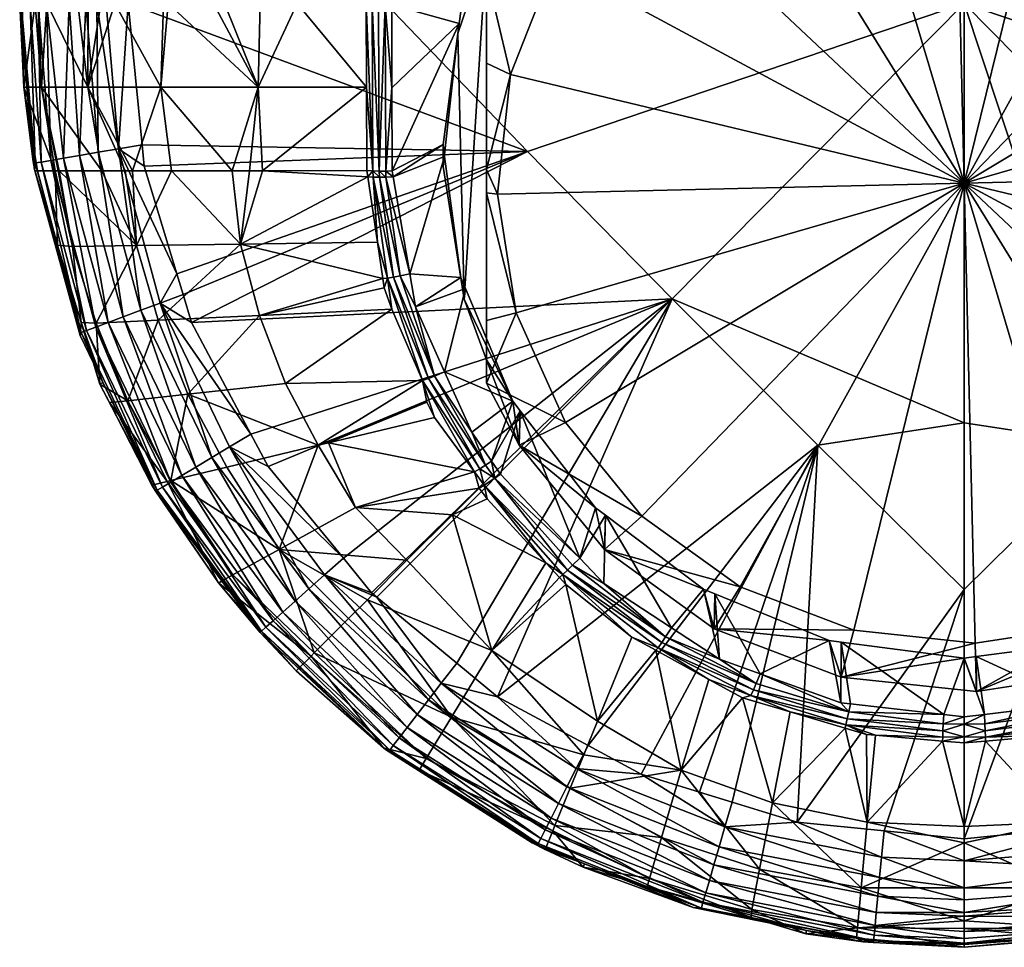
# Model space of a CAD drawing. Extents: x -0.141 to 0.141, y -0.203 to 0.024.
# Tile 241 of 256: x -0.022 to 0.001, y -0.203 to -0.181. Entities that reach past the tile are written whole.
import ezdxf

# ---------------------------------------------------------------- set-up
doc = ezdxf.new("R2010")
doc.units = 0
doc.layers.add('mesh', color=7, linetype='CONTINUOUS')

msp = doc.modelspace()

# ---------------------------------------------------------------- meshes
at = {"layer": 'mesh'}
mesh = msp.add_polyface(dxfattribs=at)
corners = [(-0.021654, -0.182882, 0.010336), (-0.02175, -0.18095, 0.010894), (-0.021588, -0.182875, 0.010894), (-0.021696, -0.18095, 0.010331), (-0.021391, -0.18095, 0.007158), (-0.021244, -0.182882, 0.006959), (-0.021306, -0.18095, 0.006897), (-0.021126, -0.18095, 0.006347), (-0.020178, -0.182882, 0.003544), (-0.020409, -0.18095, 0.004154), (-0.020174, -0.18095, 0.003434), (-0.019881, -0.18095, 0.002539), (-0.019561, -0.18095, 0.002032), (-0.018498, -0.182882, 0.000386), (-0.018439, -0.18095, 0.000259), (-0.018328, -0.18095, 0.000084), (-0.016257, -0.182882, -0.00241), (-0.017283, -0.18095, -0.001567), (-0.017032, -0.18095, -0.001805), (-0.02175, -0.18095, 0.015419), (-0.021036, -0.184565, 0.016926), (-0.021325, -0.18095, 0.016914), (-0.02113, -0.18095, 0.017246), (-0.021256, -0.184603, 0.01645), (-0.021506, -0.18095, 0.016605), (-0.019475, -0.184297, 0.018244), (-0.019755, -0.18095, 0.018225), (-0.019252, -0.18095, 0.018377), (-0.019641, -0.169322, 0.001133), (-0.020567, -0.157694, 0.002824), (-0.021223, -0.157694, 0.005472), (-0.01709, -0.169322, -0.003193), (-0.016208, -0.18095, -0.002586), (-0.018481, -0.169322, -0.001098), (-0.02175, -0.157694, 0.010894), (-0.019252, -0.134717, 0.018377), (-0.019973, -0.18095, 0.018159), (-0.019768, -0.134717, 0.018221), (-0.020226, -0.18095, 0.018006), (-0.019973, -0.134717, 0.018159), (-0.02132, -0.134717, 0.016922), (-0.021713, -0.18095, 0.01589), (-0.021426, -0.184633, 0.015419), (-0.021704, -0.134717, 0.015943), (-0.02175, -0.134717, 0.015419)]
mesh.append_faces([[corners[k] for k in face] for face in [(0, 1, 2, 2), (3, 1, 0, 0), (0, 4, 3, 3), (0, 5, 4, 4), (5, 6, 4, 4), (5, 7, 6, 6), (8, 7, 5, 5), (8, 9, 7, 7), (8, 10, 9, 9), (11, 10, 8, 8), (8, 12, 11, 11), (8, 13, 12, 12), (13, 14, 12, 12), (13, 15, 14, 14), (16, 15, 13, 13), (16, 17, 15, 15), (18, 17, 16, 16), (1, 19, 2, 2), (20, 21, 22, 22), (23, 24, 21, 21), (25, 26, 27, 27), (28, 11, 12, 12), (28, 29, 11, 11), (9, 30, 7, 7), (10, 29, 9, 9), (31, 18, 32, 32), (33, 18, 31, 31), (33, 17, 18, 18), (33, 15, 17, 17), (14, 15, 33, 33), (30, 6, 7, 7), (30, 4, 6, 6), (28, 14, 33, 33), (12, 14, 28, 28), (34, 19, 1, 1), (26, 35, 27, 27), (36, 37, 26, 26), (38, 39, 36, 36), (24, 40, 21, 21), (41, 42, 19, 19), (41, 43, 24, 24), (19, 44, 41, 41)]])
mesh = msp.add_polyface(dxfattribs=at)
corners = [(-0.011515, -0.187763, -0.005371), (-0.011661, -0.181638, -0.006396), (-0.011997, -0.18471, -0.005882), (-0.012, -0.1842, -0.004548), (-0.011963, -0.184475, -0.004502), (-0.011628, -0.181412, -0.005014), (-0.011591, -0.181137, -0.005061), (-0.01318, -0.180984, -0.005086), (-0.013145, -0.184942, -0.004424), (-0.013168, -0.18481, -0.004446), (-0.013182, -0.182897, -0.004766), (-0.0105, -0.178538, -0.005495), (-0.013087, -0.15785, -0.008957), (-0.016457, -0.184805, -0.001836), (-0.016257, -0.182882, -0.00241), (-0.016858, -0.184805, -0.001274), (-0.016155, -0.184805, -0.002105), (-0.01376, -0.182881, -0.004576), (-0.013753, -0.184802, -0.004255), (-0.015359, -0.18095, -0.00339), (-0.013768, -0.18095, -0.004898), (-0.016208, -0.18095, -0.002586), (-0.017032, -0.18095, -0.001805), (-0.010052, -0.184362, 0.019509), (-0.019252, -0.18095, 0.018377), (-0.013324, -0.18095, 0.018877), (-0.018932, -0.184206, 0.018377), (-0.015484, -0.169322, -0.005128), (-0.013629, -0.180963, -0.004972), (-0.013617, -0.18481, -0.004333), (-0.013472, -0.184813, -0.004392), (-0.013319, -0.184813, -0.004425), (-0.013333, -0.180982, -0.005074), (-0.013486, -0.180974, -0.005034), (-0.013314, -0.184951, -0.00441), (-0.013467, -0.184953, -0.004373), (-0.013732, -0.184942, -0.004232), (-0.013777, -0.169322, -0.006794), (-0.013641, -0.169323, -0.006895), (-0.013479, -0.169336, -0.006971)]
mesh.append_faces([[corners[k] for k in face] for face in [(0, 1, 2, 2), (2, 3, 4, 4), (1, 3, 2, 2), (5, 3, 1, 1), (5, 6, 7, 7), (3, 8, 4, 4), (3, 9, 8, 8), (5, 9, 3, 3), (5, 10, 9, 9), (7, 10, 5, 5), (11, 7, 6, 6), (11, 12, 7, 7), (13, 14, 15, 15), (16, 14, 13, 13), (16, 17, 14, 14), (18, 17, 16, 16), (19, 17, 20, 20), (19, 14, 17, 17), (21, 14, 19, 19), (21, 22, 14, 14), (23, 24, 25, 25), (26, 24, 23, 23), (27, 19, 20, 20), (27, 21, 19, 19), (28, 29, 30, 30), (31, 9, 10, 10), (20, 29, 28, 28), (17, 29, 20, 20), (18, 29, 17, 17), (32, 10, 7, 7), (32, 31, 10, 10), (32, 30, 31, 31), (33, 30, 32, 32), (28, 30, 33, 33), (34, 31, 30, 30), (35, 30, 29, 29), (36, 29, 18, 18), (37, 20, 28, 28), (38, 37, 28, 28), (33, 38, 28, 28), (33, 32, 39, 39)]])
mesh = msp.add_polyface(dxfattribs=at)
corners = [(-0.011515, -0.187763, -0.005371), (-0.011, -0.179701, -0.00672), (-0.011661, -0.181638, -0.006396), (-0.011, -0.182327, -0.009873), (-0.011, -0.180242, -0.009954), (-0.011, -0.184775, -0.009778), (-0.011, -0.185316, -0.009624), (-0.011, -0.189161, -0.005137), (0, -0.185091, -0.009874), (-0.003027, -0.174918, -0.011576), (-0.005593, -0.176037, -0.011389), (-0.000254, -0.174492, -0.011648), (0, -0.174489, -0.011648), (-0.009434, -0.180008, -0.010724), (-0.010446, -0.18259, -0.010292), (-0.007779, -0.177773, -0.011098), (-0.010747, -0.185341, -0.009832), (-0.003378, -0.173615, -0.011063), (-0.000283, -0.17314, -0.011142), (-0.006244, -0.174865, -0.010853), (-0.008683, -0.176803, -0.010529), (-0.010531, -0.179298, -0.010112), (-0.011591, -0.181137, -0.005061), (-0.0105, -0.178538, -0.005495), (-0.011628, -0.181412, -0.005014), (-0.006, -0.17395, -0.006263), (-0.003366, -0.172874, -0.006443), (-0.006223, -0.174119, -0.006235), (-0.008485, -0.175831, -0.005948), (-0.008656, -0.176051, -0.005912), (-0.010392, -0.178282, -0.005538), (-0.013087, -0.15785, -0.008957), (-0.010052, -0.184362, 0.019509), (-0.013324, -0.18095, 0.018877), (0, -0.18095, 0.02)]
mesh.append_faces([[corners[k] for k in face] for face in [(0, 1, 2, 2), (3, 4, 1, 1), (1, 5, 3, 3), (1, 6, 5, 5), (7, 6, 1, 1), (8, 9, 10, 10), (8, 11, 9, 9), (12, 11, 8, 8), (8, 13, 14, 14), (8, 15, 13, 13), (10, 15, 8, 8), (14, 16, 8, 8), (14, 13, 4, 4), (14, 5, 16, 16), (14, 3, 5, 5), (4, 3, 14, 14), (17, 9, 18, 18), (17, 10, 9, 9), (19, 10, 17, 17), (19, 15, 10, 10), (20, 15, 19, 19), (20, 13, 15, 15), (21, 13, 20, 20), (21, 4, 13, 13), (18, 11, 12, 12), (9, 11, 18, 18), (22, 1, 23, 23), (22, 2, 1, 1), (24, 2, 22, 22), (25, 17, 26, 26), (25, 19, 17, 17), (27, 19, 25, 25), (28, 19, 27, 27), (28, 20, 19, 19), (29, 20, 28, 28), (30, 20, 29, 29), (30, 21, 20, 20), (23, 21, 30, 30), (23, 4, 21, 21), (1, 4, 23, 23), (30, 31, 23, 23), (32, 33, 34, 34)]])
mesh = msp.add_polyface(dxfattribs=at)
corners = [(0.011515, -0.181099, -0.006486), (0.011661, -0.187224, -0.005461), (0.011997, -0.184152, -0.005975), (0.011, -0.179701, -0.00672), (0.011, -0.189161, -0.005137), (0.011, -0.181747, -0.009873), (0.011, -0.184797, -0.00971), (0.011, -0.180242, -0.009954), (0, -0.185091, -0.009874), (0.002537, -0.174788, -0.011598), (0, -0.174489, -0.011648), (0.010315, -0.182106, -0.010373), (0.00918, -0.179575, -0.010797), (0.010747, -0.184841, -0.009916), (0.005154, -0.175787, -0.011431), (0.00742, -0.177419, -0.011158), (0.011, -0.18536, -0.00968), (0.005753, -0.174586, -0.0109), (0.008283, -0.176408, -0.010595), (0.010248, -0.178814, -0.010193), (0.010392, -0.178282, -0.005538), (0.010221, -0.178062, -0.005575), (0.011484, -0.180881, -0.005103), (0.011591, -0.181137, -0.005061), (0.011963, -0.183925, -0.004594), (0.012, -0.1842, -0.004548), (0.008485, -0.175831, -0.005948), (0.008262, -0.175662, -0.005977), (0.006, -0.17395, -0.006263), (0.013182, -0.182897, -0.004766), (0.01318, -0.180984, -0.005086), (0.013087, -0.15785, -0.008957), (0.010052, -0.184362, 0.019509), (0, -0.18095, 0.02), (0.013324, -0.18095, 0.018877)]
mesh.append_faces([[corners[k] for k in face] for face in [(0, 1, 2, 2), (3, 4, 0, 0), (3, 5, 6, 6), (7, 5, 3, 3), (8, 9, 10, 10), (8, 11, 12, 12), (8, 13, 11, 11), (8, 14, 9, 9), (8, 15, 14, 14), (12, 15, 8, 8), (13, 6, 11, 11), (13, 16, 6, 6), (14, 17, 9, 9), (14, 18, 17, 17), (15, 18, 14, 14), (15, 19, 18, 18), (12, 19, 15, 15), (12, 7, 19, 19), (11, 7, 12, 12), (11, 5, 7, 7), (6, 5, 11, 11), (20, 3, 0, 0), (19, 20, 21, 21), (19, 3, 20, 20), (7, 3, 19, 19), (0, 22, 20, 20), (0, 23, 22, 22), (2, 23, 0, 0), (2, 24, 23, 23), (2, 25, 24, 24), (1, 25, 2, 2), (26, 19, 21, 21), (26, 18, 19, 19), (27, 18, 26, 26), (28, 18, 27, 27), (28, 17, 18, 18), (29, 24, 25, 25), (30, 23, 24, 24), (30, 22, 23, 23), (31, 20, 22, 22), (32, 33, 34, 34)]])
mesh = msp.add_polyface(dxfattribs=at)
corners = [(-0.011, -0.189161, -0.005137), (-0.011, -0.179701, -0.00672), (-0.011515, -0.187763, -0.005371), (-0.011, -0.188253, -0.008784), (-0.011, -0.185316, -0.009624), (-0.011, -0.189702, -0.008371), (0, -0.185091, -0.009874), (-0.010315, -0.188076, -0.009374), (-0.00918, -0.190608, -0.008951), (-0.010747, -0.185341, -0.009832), (-0.00742, -0.192763, -0.00859), (-0.002537, -0.195394, -0.00815), (0.000254, -0.195691, -0.0081), (-0.011, -0.184775, -0.009778), (-0.010248, -0.19113, -0.008132), (-0.010392, -0.190118, -0.003558), (-0.011484, -0.187519, -0.003992), (-0.011591, -0.187263, -0.004035), (-0.011997, -0.18471, -0.005882), (-0.011963, -0.184475, -0.004502), (-0.010883, -0.191496, -0.003327), (-0.010221, -0.190338, -0.003521), (-0.011965, -0.189435, -0.003672), (-0.011339, -0.190827, -0.003439), (-0.012636, -0.187943, -0.003921), (-0.012766, -0.187181, -0.004049), (-0.013145, -0.184942, -0.004424), (-0.012197, -0.189535, -0.003643), (-0.012989, -0.187226, -0.00403), (-0.012338, -0.189592, -0.003596), (-0.013138, -0.187254, -0.003988), (-0.011021, -0.191589, -0.003299), (-0.011151, -0.191671, -0.003246), (-0.014296, -0.193735, 0.018377), (-0.016025, -0.191621, 0.018377), (-0.006722, -0.187755, 0.019602), (-0.010052, -0.184362, 0.019509), (0, -0.18095, 0.02), (0, -0.19061, 0.019594), (-0.003371, -0.191125, 0.019499), (-0.012194, -0.190489, -0.003299), (-0.012472, -0.189641, -0.003526), (-0.012376, -0.19014, -0.003358), (-0.011273, -0.191745, -0.003169), (-0.01328, -0.187277, -0.003923)]
mesh.append_faces([[corners[k] for k in face] for face in [(0, 1, 2, 2), (0, 3, 4, 4), (5, 3, 0, 0), (6, 7, 8, 8), (6, 9, 7, 7), (8, 10, 6, 6), (11, 12, 6, 6), (9, 4, 7, 7), (9, 13, 4, 4), (8, 5, 14, 14), (7, 5, 8, 8), (7, 3, 5, 5), (4, 3, 7, 7), (0, 14, 5, 5), (0, 15, 14, 14), (2, 15, 0, 0), (2, 16, 15, 15), (2, 17, 16, 16), (18, 17, 2, 2), (18, 19, 17, 17), (20, 21, 15, 15), (15, 22, 23, 23), (16, 22, 15, 15), (16, 24, 22, 22), (17, 24, 16, 16), (17, 25, 24, 24), (19, 25, 17, 17), (19, 26, 25, 25), (22, 27, 23, 23), (24, 27, 22, 22), (24, 28, 27, 27), (29, 27, 30, 30), (29, 31, 27, 27), (32, 31, 29, 29), (33, 34, 35, 35), (36, 37, 35, 35), (35, 38, 39, 39), (35, 37, 38, 38), (40, 41, 42, 42), (40, 43, 41, 41), (29, 44, 41, 41)]])
mesh = msp.add_polyface(dxfattribs=at)
corners = [(0.011515, -0.181099, -0.006486), (0.011, -0.189161, -0.005137), (0.011661, -0.187224, -0.005461), (0.011, -0.187705, -0.008973), (0.011, -0.189702, -0.008371), (0.011, -0.18536, -0.00968), (0.011, -0.184797, -0.00971), (0.011, -0.179701, -0.00672), (0, -0.185091, -0.009874), (0.009434, -0.190174, -0.009023), (0.010446, -0.187593, -0.009455), (0.007779, -0.192409, -0.008649), (0.005593, -0.194146, -0.008359), (0.010747, -0.184841, -0.009916), (0.010531, -0.190646, -0.008213), (0.011591, -0.187263, -0.004035), (0.0105, -0.189862, -0.0036), (0.011628, -0.186988, -0.004081), (0.012, -0.1842, -0.004548), (0.010392, -0.190118, -0.003558), (0.012747, -0.187169, -0.004051), (0.008656, -0.192349, -0.003184), (0.010677, -0.191797, -0.003277), (0.012226, -0.189085, -0.00373), (0.012016, -0.189452, -0.003669), (0.010857, -0.191483, -0.003329), (0.013156, -0.184945, -0.004423), (0.011021, -0.191589, -0.003299), (0.012338, -0.189592, -0.003596), (0.012197, -0.189535, -0.003643), (0.011151, -0.191671, -0.003246), (0.003371, -0.191125, 0.019499), (0, -0.19061, 0.019594), (0, -0.18095, 0.02), (0.010052, -0.184362, 0.019509), (0.006722, -0.187755, 0.019602), (0.012194, -0.190489, -0.003299), (0.012472, -0.189641, -0.003526), (0.011369, -0.191798, -0.00307)]
mesh.append_faces([[corners[k] for k in face] for face in [(0, 1, 2, 2), (3, 4, 1, 1), (1, 5, 3, 3), (1, 6, 5, 5), (7, 6, 1, 1), (8, 9, 10, 10), (8, 11, 9, 9), (12, 11, 8, 8), (10, 13, 8, 8), (10, 9, 4, 4), (10, 5, 13, 13), (10, 3, 5, 5), (4, 3, 10, 10), (9, 14, 4, 4), (15, 1, 16, 16), (15, 2, 1, 1), (17, 2, 15, 15), (17, 18, 2, 2), (16, 14, 19, 19), (16, 4, 14, 14), (1, 4, 16, 16), (17, 15, 20, 20), (16, 20, 15, 15), (21, 22, 19, 19), (16, 23, 20, 20), (16, 24, 23, 23), (19, 24, 16, 16), (19, 25, 24, 24), (22, 25, 19, 19), (17, 26, 18, 18), (25, 27, 24, 24), (28, 29, 30, 30), (29, 27, 30, 30), (29, 24, 27, 27), (23, 24, 29, 29), (31, 32, 33, 33), (33, 34, 35, 35), (33, 35, 31, 31), (36, 37, 38, 38), (28, 38, 37, 37), (30, 38, 28, 28)]])
mesh = msp.add_polyface(dxfattribs=at)
corners = [(-0.016858, -0.184805, -0.001274), (-0.018498, -0.182882, 0.000386), (-0.018255, -0.184806, 0.000683), (-0.016257, -0.182882, -0.00241), (-0.021339, -0.184809, 0.010355), (-0.021443, -0.184593, 0.010894), (-0.021405, -0.184809, 0.010894), (-0.021654, -0.182882, 0.010336), (-0.020933, -0.184809, 0.007051), (-0.021588, -0.182875, 0.010894), (-0.021244, -0.182882, 0.006959), (-0.020866, -0.184808, 0.006502), (-0.020178, -0.182882, 0.003544), (-0.01932, -0.184807, 0.002374), (-0.01915, -0.184807, 0.001937), (-0.019856, -0.184808, 0.003751), (-0.020838, -0.184808, 0.006275), (-0.016668, -0.186499, -0.001089), (-0.016457, -0.184805, -0.001836), (-0.020532, -0.18655, 0.006582), (-0.019057, -0.18653, 0.002516), (-0.020883, -0.186516, 0.010894), (-0.021036, -0.184565, 0.016926), (-0.02113, -0.18095, 0.017246), (-0.020738, -0.184514, 0.017355), (-0.021256, -0.184603, 0.01645), (-0.021325, -0.18095, 0.016914), (-0.02139, -0.184626, 0.015943), (-0.021506, -0.18095, 0.016605), (-0.018932, -0.184206, 0.018377), (-0.018883, -0.184701, 0.018377), (-0.019475, -0.184297, 0.018244), (-0.020371, -0.18445, 0.017725), (-0.020226, -0.18095, 0.018006), (-0.019945, -0.184377, 0.018025), (-0.020609, -0.18095, 0.017774), (-0.019252, -0.18095, 0.018377), (-0.019973, -0.18095, 0.018159), (-0.019755, -0.18095, 0.018225), (-0.010052, -0.184362, 0.019509), (-0.021426, -0.184633, 0.015419), (-0.021416, -0.184743, 0.015419), (-0.02175, -0.18095, 0.015419), (-0.021713, -0.18095, 0.01589)]
mesh.append_faces([[corners[k] for k in face] for face in [(0, 1, 2, 2), (0, 3, 1, 1), (4, 5, 6, 6), (4, 7, 5, 5), (8, 7, 4, 4), (7, 9, 5, 5), (8, 10, 7, 7), (8, 11, 10, 10), (12, 13, 14, 14), (12, 15, 13, 13), (10, 15, 12, 12), (10, 16, 15, 15), (11, 16, 10, 10), (14, 1, 12, 12), (14, 2, 1, 1), (17, 0, 2, 2), (17, 18, 0, 0), (19, 16, 11, 11), (20, 15, 16, 16), (20, 13, 15, 15), (21, 8, 4, 4), (22, 23, 24, 24), (25, 26, 22, 22), (27, 28, 25, 25), (29, 30, 31, 31), (32, 33, 34, 34), (35, 33, 32, 32), (31, 36, 29, 29), (37, 38, 31, 31), (34, 37, 31, 31), (33, 37, 34, 34), (24, 35, 32, 32), (23, 35, 24, 24), (39, 30, 29, 29), (6, 40, 41, 41), (5, 40, 6, 6), (9, 40, 5, 5), (9, 42, 40, 40), (27, 41, 40, 40), (43, 27, 40, 40), (43, 28, 27, 27)]])
mesh = msp.add_polyface(dxfattribs=at)
corners = [(-0.020532, -0.18655, 0.006582), (-0.020866, -0.184808, 0.006502), (-0.020933, -0.184809, 0.007051), (-0.021339, -0.184809, 0.010355), (-0.021405, -0.184809, 0.010894), (-0.020883, -0.186516, 0.010894), (-0.019057, -0.18653, 0.002516), (-0.020838, -0.184808, 0.006275), (-0.019992, -0.188314, 0.006661), (-0.018558, -0.188249, 0.002669), (-0.019259, -0.190109, 0.00674), (-0.017878, -0.189956, 0.002818), (-0.01915, -0.184807, 0.001937), (-0.01932, -0.184807, 0.002374), (-0.020338, -0.188298, 0.010894), (-0.019903, -0.189722, 0.010894), (-0.01623, -0.188143, -0.000874), (-0.016668, -0.186499, -0.001089), (-0.018255, -0.184806, 0.000683), (-0.020359, -0.188603, 0.015419), (-0.019833, -0.189688, 0.015419), (-0.021416, -0.184743, 0.015419), (-0.020337, -0.188533, 0.015943), (-0.018515, -0.187854, 0.018244), (-0.017987, -0.18766, 0.018377), (-0.017793, -0.188303, 0.018377), (-0.018132, -0.187182, 0.018377), (-0.019475, -0.184297, 0.018244), (-0.018883, -0.184701, 0.018377), (-0.019367, -0.188171, 0.017725), (-0.019945, -0.184377, 0.018025), (-0.018963, -0.18802, 0.018025), (-0.020371, -0.18445, 0.017725), (-0.02139, -0.184626, 0.015943), (-0.021256, -0.184603, 0.01645), (-0.020209, -0.188485, 0.01645), (-0.021036, -0.184565, 0.016926), (-0.02, -0.188407, 0.016926), (-0.020738, -0.184514, 0.017355), (-0.019716, -0.188301, 0.017355)]
mesh.append_faces([[corners[k] for k in face] for face in [(0, 1, 2, 2), (3, 4, 5, 5), (0, 6, 7, 7), (8, 6, 0, 0), (8, 9, 6, 6), (10, 9, 8, 8), (10, 11, 9, 9), (12, 13, 6, 6), (5, 0, 2, 2), (14, 0, 5, 5), (14, 8, 0, 0), (15, 8, 14, 14), (15, 10, 8, 8), (16, 9, 11, 11), (17, 9, 16, 16), (17, 6, 9, 9), (18, 6, 17, 17), (18, 12, 6, 6), (14, 19, 20, 20), (5, 19, 14, 14), (5, 21, 19, 19), (4, 21, 5, 5), (22, 19, 21, 21), (23, 24, 25, 25), (23, 26, 24, 24), (27, 26, 23, 23), (27, 28, 26, 26), (29, 30, 31, 31), (32, 30, 29, 29), (31, 27, 23, 23), (30, 27, 31, 31), (22, 20, 19, 19), (33, 22, 21, 21), (34, 22, 33, 33), (34, 35, 22, 22), (36, 35, 34, 34), (36, 37, 35, 35), (38, 37, 36, 36), (38, 39, 37, 37), (39, 32, 29, 29), (38, 32, 39, 39)]])
mesh = msp.add_polyface(dxfattribs=at)
corners = [(-0.012766, -0.187181, -0.004049), (-0.012989, -0.187226, -0.00403), (-0.012636, -0.187943, -0.003921), (-0.013314, -0.184951, -0.00441), (-0.013145, -0.184942, -0.004424), (-0.013467, -0.184953, -0.004373), (-0.013138, -0.187254, -0.003988), (-0.012197, -0.189535, -0.003643), (-0.01328, -0.187277, -0.003923), (-0.013359, -0.187504, -0.003802), (-0.013178, -0.187991, -0.00372), (-0.013513, -0.186449, -0.003979), (-0.013612, -0.18495, -0.004313), (-0.013732, -0.184942, -0.004232), (-0.01339, -0.18729, -0.003838), (-0.012338, -0.189592, -0.003596), (-0.012376, -0.19014, -0.003358), (-0.014639, -0.191074, -0.000837), (-0.012194, -0.190489, -0.003299), (-0.01623, -0.188143, -0.000874), (-0.015629, -0.189707, -0.000673), (-0.016668, -0.186499, -0.001089), (-0.016155, -0.184805, -0.002105), (-0.016457, -0.184805, -0.001836), (-0.013753, -0.184802, -0.004255), (-0.017878, -0.189956, 0.002818), (-0.017793, -0.188303, 0.018377), (-0.017987, -0.18766, 0.018377), (-0.010052, -0.184362, 0.019509), (-0.006722, -0.187755, 0.019602), (-0.016424, -0.190871, 0.018377), (-0.016025, -0.191621, 0.018377), (-0.018132, -0.187182, 0.018377), (-0.018883, -0.184701, 0.018377), (-0.013319, -0.184813, -0.004425), (-0.013168, -0.18481, -0.004446), (-0.013472, -0.184813, -0.004392), (-0.012472, -0.189641, -0.003526), (-0.013617, -0.18481, -0.004333), (-0.014874, -0.191131, -0.000464)]
mesh.append_faces([[corners[k] for k in face] for face in [(0, 1, 2, 2), (0, 3, 1, 1), (4, 3, 0, 0), (5, 1, 3, 3), (6, 1, 5, 5), (6, 7, 1, 1), (8, 9, 10, 10), (11, 12, 13, 13), (11, 8, 12, 12), (14, 8, 11, 11), (14, 9, 8, 8), (6, 8, 15, 15), (6, 12, 8, 8), (5, 12, 6, 6), (16, 17, 18, 18), (10, 19, 20, 20), (9, 19, 10, 10), (14, 19, 9, 9), (14, 21, 19, 19), (11, 21, 14, 14), (22, 23, 21, 21), (13, 21, 11, 11), (13, 22, 21, 21), (24, 22, 13, 13), (19, 25, 20, 20), (26, 27, 28, 28), (29, 30, 26, 26), (29, 31, 30, 30), (28, 32, 33, 33), (27, 32, 28, 28), (28, 29, 26, 26), (4, 34, 3, 3), (35, 34, 4, 4), (5, 3, 36, 36), (8, 10, 37, 37), (13, 12, 38, 38), (5, 38, 12, 12), (37, 39, 16, 16), (37, 20, 39, 39), (10, 20, 37, 37), (20, 25, 39, 39)]])
mesh = msp.add_polyface(dxfattribs=at)
corners = [(0, -0.185091, -0.009874), (-0.005154, -0.194396, -0.008317), (-0.002537, -0.195394, -0.00815), (-0.00742, -0.192763, -0.00859), (0.000254, -0.195691, -0.0081), (-0.002831, -0.196473, -0.007237), (0.000283, -0.196804, -0.007182), (-0.005753, -0.195359, -0.007424), (-0.008283, -0.193536, -0.007729), (-0.003106, -0.195632, -0.002635), (-0.002827, -0.195668, -0.002629), (0, -0.196035, -0.002567), (0.000279, -0.195999, -0.002573), (-0.00574, -0.194556, -0.002815), (-0.006, -0.19445, -0.002833), (-0.008262, -0.192738, -0.003119), (-0.002839, -0.197066, -0.002395), (-0.004698, -0.196396, -0.002507), (-0.005632, -0.196059, -0.002563), (-0.006736, -0.195337, -0.002684), (-0.000468, -0.197337, -0.00235), (-0.002616, -0.197091, -0.002391), (-0.004788, -0.196617, -0.002456), (-0.006874, -0.195546, -0.002635), (-0.008298, -0.194315, -0.002855), (-0.006964, -0.195678, -0.00257), (-0.004852, -0.196763, -0.002387), (-0.007048, -0.195796, -0.002479), (-0.005882, -0.196525, -0.002256), (-0.004912, -0.196896, -0.002292), (-0.007099, -0.195855, -0.002371), (-0.007649, -0.195552, -0.002423), (-0.003845, -0.199814, 0.018377), (-0.005341, -0.199354, 0.018377), (-0.003371, -0.191125, 0.019499), (-0.010744, -0.196926, 0.018377), (-0.006722, -0.187755, 0.019602), (-0.007433, -0.19871, 0.018377), (-0.00866, -0.198049, 0.018377), (0, -0.194455, 0.019106), (0, -0.19061, 0.019594)]
mesh.append_faces([[corners[k] for k in face] for face in [(0, 1, 2, 2), (0, 3, 1, 1), (4, 5, 6, 6), (2, 5, 4, 4), (2, 7, 5, 5), (1, 7, 2, 2), (1, 8, 7, 7), (3, 8, 1, 1), (9, 10, 5, 5), (7, 9, 5, 5), (11, 5, 10, 10), (11, 6, 5, 5), (12, 6, 11, 11), (7, 13, 9, 9), (7, 14, 13, 13), (8, 14, 7, 7), (8, 15, 14, 14), (9, 16, 10, 10), (9, 17, 16, 16), (13, 17, 9, 9), (13, 18, 17, 17), (14, 18, 13, 13), (14, 19, 18, 18), (15, 19, 14, 14), (10, 20, 11, 11), (16, 21, 10, 10), (18, 22, 17, 17), (18, 23, 22, 22), (19, 23, 18, 18), (24, 23, 19, 19), (22, 25, 26, 26), (23, 25, 22, 22), (27, 28, 29, 29), (27, 30, 28, 28), (27, 31, 30, 30), (26, 27, 29, 29), (25, 27, 26, 26), (32, 33, 34, 34), (34, 35, 36, 36), (37, 38, 34, 34), (34, 39, 32, 32), (34, 40, 39, 39)]])
mesh = msp.add_polyface(dxfattribs=at)
corners = [(0, -0.185091, -0.009874), (0.003027, -0.195265, -0.008171), (0.005593, -0.194146, -0.008359), (0.000254, -0.195691, -0.0081), (0.000283, -0.196804, -0.007182), (0.003378, -0.196329, -0.007262), (0.003106, -0.195632, -0.002635), (0.000279, -0.195999, -0.002573), (0.003366, -0.195526, -0.002653), (0.006, -0.19445, -0.002833), (0.002614, -0.197075, -0.002393), (0.000467, -0.197334, -0.00235), (0, -0.196035, -0.002567), (0.004693, -0.196387, -0.002508), (0.002994, -0.197029, -0.002401), (0.002655, -0.197276, -0.002345), (0.004788, -0.196618, -0.002456), (0.000479, -0.197548, -0.002299), (0.000486, -0.197709, -0.002226), (0.002691, -0.197432, -0.002274), (0.004852, -0.196764, -0.002387), (0.000492, -0.197855, -0.002126), (0, -0.19799, -0.001999), (0.000494, -0.197946, -0.002007), (0.00204, -0.19781, -0.002033), (0.002724, -0.197573, -0.002175), (0.002279, -0.197789, -0.002037), (0.00274, -0.197648, -0.002061), (0.004001, -0.197264, -0.002129), (0.004912, -0.196896, -0.002292), (0.004415, -0.199369, 0.000687), (0.003371, -0.191125, 0.019499), (0.00318, -0.199876, 0.018377), (0, -0.200202, 0.018377), (0.003912, -0.1998, 0.018377), (0, -0.194455, 0.019106), (0, -0.19061, 0.019594), (0, -0.197554, -0.002291), (0, -0.19739, -0.002341), (0, -0.197849, -0.002136)]
mesh.append_faces([[corners[k] for k in face] for face in [(0, 1, 2, 2), (0, 3, 1, 1), (1, 4, 5, 5), (3, 4, 1, 1), (6, 4, 7, 7), (6, 5, 4, 4), (8, 5, 6, 6), (9, 5, 8, 8), (7, 10, 6, 6), (7, 11, 10, 10), (12, 11, 7, 7), (6, 13, 8, 8), (6, 14, 13, 13), (10, 14, 6, 6), (14, 15, 16, 16), (10, 15, 14, 14), (17, 10, 11, 11), (17, 15, 10, 10), (18, 15, 17, 17), (19, 15, 18, 18), (19, 16, 15, 15), (20, 16, 19, 19), (21, 22, 23, 23), (24, 21, 23, 23), (24, 25, 21, 21), (26, 25, 24, 24), (25, 27, 28, 28), (26, 27, 25, 25), (21, 19, 18, 18), (25, 19, 21, 21), (25, 20, 19, 19), (29, 20, 25, 25), (30, 28, 27, 27), (31, 32, 33, 33), (31, 34, 32, 32), (31, 35, 36, 36), (33, 35, 31, 31), (17, 37, 18, 18), (11, 37, 17, 17), (38, 37, 11, 11), (21, 18, 39, 39)]])
mesh = msp.add_polyface(dxfattribs=at)
corners = [(-0.011339, -0.190827, -0.003439), (-0.012197, -0.189535, -0.003643), (-0.011021, -0.191589, -0.003299), (-0.011785, -0.192735, -0.002125), (-0.011168, -0.192117, -0.003014), (-0.014018, -0.192562, -0.000298), (-0.016839, -0.194119, 0.006926), (-0.014965, -0.195915, 0.006185), (-0.015773, -0.19353, 0.003139), (-0.010986, -0.192365, -0.002968), (-0.018272, -0.191983, 0.016926), (-0.015912, -0.195176, 0.016926), (-0.016078, -0.195325, 0.01645), (-0.018013, -0.191827, 0.017355), (-0.015687, -0.194975, 0.017355), (-0.012044, -0.196616, 0.018244), (-0.014731, -0.19412, 0.018244), (-0.013523, -0.194632, 0.018377), (-0.013645, -0.194532, 0.018377), (-0.014296, -0.193735, 0.018377), (-0.016916, -0.191164, 0.018244), (-0.016025, -0.191621, 0.018377), (-0.016424, -0.190871, 0.018377), (-0.015409, -0.194726, 0.017725), (-0.017325, -0.191411, 0.018025), (-0.015087, -0.194438, 0.018025), (-0.017694, -0.191634, 0.017725), (-0.006722, -0.187755, 0.019602), (-0.011055, -0.19205, -0.003114), (-0.011273, -0.191745, -0.003169), (-0.011151, -0.191671, -0.003246), (-0.012472, -0.189641, -0.003526), (-0.012338, -0.189592, -0.003596), (-0.012376, -0.19014, -0.003358), (-0.014874, -0.191131, -0.000464), (-0.014639, -0.191074, -0.000837), (-0.017878, -0.189956, 0.002818), (-0.016977, -0.191635, 0.002881), (-0.012194, -0.190489, -0.003299), (-0.014176, -0.195126, 0.003321), (-0.017169, -0.1943, 0.010894), (-0.015038, -0.195988, 0.007012), (-0.01538, -0.19633, 0.010894), (-0.01283, -0.19378, -0.000057), (-0.013742, -0.194692, 0.001749), (-0.010873, -0.195862, 0.000143), (-0.016212, -0.195444, 0.015419), (-0.017088, -0.194269, 0.015419), (-0.01618, -0.195416, 0.015943)]
mesh.append_faces([[corners[k] for k in face] for face in [(0, 1, 2, 2), (3, 4, 5, 5), (6, 7, 8, 8), (3, 9, 4, 4), (10, 11, 12, 12), (13, 14, 11, 11), (15, 16, 17, 17), (16, 18, 17, 17), (16, 19, 18, 18), (20, 19, 16, 16), (20, 21, 19, 19), (20, 22, 21, 21), (23, 24, 25, 25), (26, 24, 23, 23), (25, 20, 16, 16), (24, 20, 25, 25), (14, 26, 23, 23), (27, 18, 19, 19), (27, 17, 18, 18), (4, 28, 29, 29), (30, 29, 28, 28), (30, 31, 29, 29), (32, 31, 30, 30), (33, 34, 35, 35), (36, 37, 34, 34), (29, 38, 35, 35), (5, 29, 35, 35), (5, 4, 29, 29), (8, 34, 37, 37), (5, 34, 8, 8), (35, 34, 5, 5), (8, 7, 39, 39), (40, 41, 6, 6), (42, 41, 40, 40), (5, 43, 3, 3), (8, 43, 5, 5), (8, 44, 43, 43), (39, 44, 8, 8), (3, 43, 45, 45), (45, 43, 44, 44), (46, 47, 48, 48)]])
mesh = msp.add_polyface(dxfattribs=at)
corners = [(-0.00742, -0.192763, -0.00859), (-0.010248, -0.19113, -0.008132), (-0.008283, -0.193536, -0.007729), (-0.00918, -0.190608, -0.008951), (-0.008485, -0.192569, -0.003147), (-0.010221, -0.190338, -0.003521), (-0.010392, -0.190118, -0.003558), (-0.008262, -0.192738, -0.003119), (-0.008851, -0.19373, -0.002953), (-0.010677, -0.191797, -0.003277), (-0.010883, -0.191496, -0.003327), (-0.008298, -0.194315, -0.002855), (-0.006736, -0.195337, -0.002684), (-0.011339, -0.190827, -0.003439), (-0.011021, -0.191589, -0.003299), (-0.009017, -0.193894, -0.002912), (-0.006874, -0.195546, -0.002635), (-0.00913, -0.194005, -0.002851), (-0.006964, -0.195678, -0.00257), (-0.009237, -0.194105, -0.002765), (-0.007649, -0.195552, -0.002423), (-0.007048, -0.195796, -0.002479), (-0.009175, -0.194337, -0.00263), (-0.00932, -0.194179, -0.002657), (-0.009629, -0.193843, -0.002715), (-0.011785, -0.192735, -0.002125), (-0.010986, -0.192365, -0.002968), (-0.010873, -0.195862, 0.000143), (-0.010744, -0.196926, 0.018377), (-0.011683, -0.196151, 0.018377), (-0.006722, -0.187755, 0.019602), (-0.013523, -0.194632, 0.018377), (-0.010804, -0.191885, -0.003241), (-0.011151, -0.191671, -0.003246), (-0.011055, -0.19205, -0.003114), (-0.011168, -0.192117, -0.003014)]
mesh.append_faces([[corners[k] for k in face] for face in [(0, 1, 2, 2), (3, 1, 0, 0), (1, 4, 2, 2), (1, 5, 4, 4), (6, 5, 1, 1), (4, 7, 2, 2), (7, 4, 8, 8), (5, 8, 4, 4), (5, 9, 8, 8), (10, 9, 5, 5), (7, 11, 12, 12), (8, 11, 7, 7), (6, 13, 10, 10), (13, 14, 10, 10), (11, 15, 16, 16), (8, 15, 11, 11), (16, 17, 18, 18), (15, 17, 16, 16), (19, 20, 21, 21), (19, 22, 20, 20), (19, 23, 22, 22), (24, 23, 19, 19), (18, 19, 21, 21), (17, 19, 18, 18), (25, 24, 26, 26), (27, 24, 25, 25), (27, 23, 24, 24), (22, 23, 27, 27), (28, 29, 30, 30), (29, 31, 30, 30), (32, 9, 10, 10), (14, 32, 10, 10), (33, 32, 14, 14), (34, 32, 33, 33), (8, 32, 15, 15), (9, 32, 8, 8), (15, 32, 17, 17), (34, 24, 19, 19), (34, 26, 24, 24), (35, 26, 34, 34), (17, 34, 19, 19), (32, 34, 17, 17)]])
mesh = msp.add_polyface(dxfattribs=at)
corners = [(-0.019684, -0.190147, 0.010894), (-0.019259, -0.190109, 0.00674), (-0.019903, -0.189722, 0.010894), (-0.018357, -0.191965, 0.007097), (-0.018705, -0.192049, 0.010894), (-0.020338, -0.188298, 0.010894), (-0.019833, -0.189688, 0.015419), (-0.018463, -0.192098, 0.01645), (-0.01618, -0.195416, 0.015943), (-0.01858, -0.192169, 0.015943), (-0.016078, -0.195325, 0.01645), (-0.018272, -0.191983, 0.016926), (-0.018013, -0.191827, 0.017355), (-0.015912, -0.195176, 0.016926), (-0.018515, -0.187854, 0.018244), (-0.016424, -0.190871, 0.018377), (-0.016916, -0.191164, 0.018244), (-0.017793, -0.188303, 0.018377), (-0.017694, -0.191634, 0.017725), (-0.018963, -0.18802, 0.018025), (-0.017325, -0.191411, 0.018025), (-0.019367, -0.188171, 0.017725), (-0.020337, -0.188533, 0.015943), (-0.020209, -0.188485, 0.01645), (-0.02, -0.188407, 0.016926), (-0.019716, -0.188301, 0.017355), (-0.015687, -0.194975, 0.017355), (-0.017878, -0.189956, 0.002818), (-0.018271, -0.191945, 0.006833), (-0.016977, -0.191635, 0.002881), (-0.016839, -0.194119, 0.006926), (-0.015773, -0.19353, 0.003139), (-0.017169, -0.1943, 0.010894), (-0.017088, -0.194269, 0.015419), (-0.016212, -0.195444, 0.015419), (-0.018616, -0.192199, 0.015419)]
mesh.append_faces([[corners[k] for k in face] for face in [(0, 1, 2, 2), (0, 3, 1, 1), (4, 3, 0, 0), (5, 6, 2, 2), (7, 8, 9, 9), (7, 10, 8, 8), (11, 10, 7, 7), (12, 13, 11, 11), (14, 15, 16, 16), (14, 17, 15, 15), (18, 19, 20, 20), (21, 19, 18, 18), (20, 14, 16, 16), (19, 14, 20, 20), (22, 9, 6, 6), (23, 9, 22, 22), (23, 7, 9, 9), (24, 7, 23, 23), (24, 11, 7, 7), (25, 11, 24, 24), (25, 12, 11, 11), (12, 18, 26, 26), (12, 21, 18, 18), (25, 21, 12, 12), (27, 28, 29, 29), (1, 28, 27, 27), (3, 28, 1, 1), (30, 28, 3, 3), (31, 28, 30, 30), (31, 29, 28, 28), (32, 3, 4, 4), (32, 30, 3, 3), (32, 33, 34, 34), (32, 35, 33, 33), (4, 35, 32, 32), (0, 35, 4, 4), (2, 35, 0, 0), (2, 6, 35, 35), (9, 35, 6, 6), (8, 35, 9, 9), (8, 33, 35, 35)]])
mesh = msp.add_polyface(dxfattribs=at)
corners = [(-0.011808, -0.197396, 0.003488), (-0.008757, -0.198264, 0.001631), (-0.010873, -0.195862, 0.000143), (-0.009422, -0.199889, 0.006123), (-0.007246, -0.201115, 0.007288), (-0.006968, -0.200169, 0.003806), (-0.008772, -0.200853, 0.010894), (-0.007298, -0.201295, 0.010894), (-0.006242, -0.201785, 0.015419), (-0.008742, -0.200778, 0.015419), (-0.009648, -0.200443, 0.010894), (-0.009949, -0.200291, 0.015419), (-0.012551, -0.19862, 0.010894), (-0.009747, -0.20019, 0.01645), (-0.006051, -0.201794, 0.015943), (-0.009809, -0.200311, 0.015943), (-0.009646, -0.199991, 0.016926), (-0.006013, -0.201663, 0.01645), (-0.00951, -0.199721, 0.017355), (-0.005951, -0.201448, 0.016926), (-0.013146, -0.198048, 0.01645), (-0.01301, -0.197871, 0.016926), (-0.012825, -0.197632, 0.017355), (-0.010744, -0.196926, 0.018377), (-0.00866, -0.198049, 0.018377), (-0.00893, -0.198577, 0.018244), (-0.012044, -0.196616, 0.018244), (-0.009341, -0.199388, 0.017725), (-0.009146, -0.199003, 0.018025), (-0.005762, -0.2008, 0.017725), (-0.012335, -0.196994, 0.018025), (-0.005642, -0.200385, 0.018025), (-0.007433, -0.19871, 0.018377), (-0.005866, -0.201158, 0.017355), (-0.012598, -0.197336, 0.017725), (-0.003371, -0.191125, 0.019499), (-0.009175, -0.194337, -0.00263), (-0.00844, -0.197486, 0.000469), (-0.007649, -0.195552, -0.002423), (-0.00907, -0.199029, 0.003745), (-0.012388, -0.198349, 0.007118), (-0.009474, -0.200018, 0.007231), (-0.006513, -0.19862, 0.000568), (-0.007099, -0.195855, -0.002371)]
mesh.append_faces([[corners[k] for k in face] for face in [(0, 1, 2, 2), (3, 4, 5, 5), (6, 7, 4, 4), (6, 8, 7, 7), (6, 9, 8, 8), (10, 9, 6, 6), (10, 11, 9, 9), (12, 11, 10, 10), (13, 14, 15, 15), (16, 17, 13, 13), (18, 19, 16, 16), (20, 13, 15, 15), (21, 16, 13, 13), (22, 18, 16, 16), (23, 24, 25, 25), (26, 23, 25, 25), (27, 28, 29, 29), (27, 30, 28, 28), (28, 25, 31, 31), (28, 26, 25, 25), (15, 9, 11, 11), (14, 9, 15, 15), (14, 8, 9, 9), (24, 32, 25, 25), (18, 27, 33, 33), (18, 34, 27, 27), (35, 24, 23, 23), (36, 37, 38, 38), (36, 2, 37, 37), (3, 39, 0, 0), (40, 41, 3, 3), (2, 1, 37, 37), (0, 39, 1, 1), (5, 39, 3, 3), (41, 6, 4, 4), (10, 6, 41, 41), (3, 41, 4, 4), (42, 1, 39, 39), (42, 37, 1, 1), (38, 37, 43, 43), (39, 5, 42, 42)]])
mesh = msp.add_polyface(dxfattribs=at)
corners = [(0, -0.196035, -0.002567), (0, -0.19739, -0.002341), (0.000467, -0.197334, -0.00235), (-0.000468, -0.197337, -0.00235), (-0.002827, -0.195668, -0.002629), (-0.002616, -0.197091, -0.002391), (-0.002654, -0.197275, -0.002345), (-0.002839, -0.197066, -0.002395), (-0.000479, -0.197547, -0.0023), (-0.004698, -0.196396, -0.002507), (-0.004788, -0.196617, -0.002456), (-0.00269, -0.197432, -0.002274), (-0.000486, -0.197708, -0.002226), (-0.004852, -0.196763, -0.002387), (-0.00204, -0.197812, -0.002032), (-0.002724, -0.197573, -0.002176), (-0.002249, -0.197794, -0.002036), (-0.000492, -0.197855, -0.002126), (-0.000494, -0.197947, -0.002007), (-0.00274, -0.197649, -0.002061), (-0.004006, -0.197276, -0.002126), (-0.004912, -0.196896, -0.002292), (-0.005105, -0.196952, -0.002183), (-0.005882, -0.196525, -0.002256), (-0.002229, -0.199818, 0.000765), (-0.006513, -0.19862, 0.000568), (-0.007099, -0.195855, -0.002371), (-0.004415, -0.199369, 0.000687), (-0.003371, -0.191125, 0.019499), (-0.006097, -0.199121, 0.018377), (-0.007433, -0.19871, 0.018377), (-0.005341, -0.199354, 0.018377), (0, -0.197554, -0.002291), (0, -0.19799, -0.001999), (0, -0.197849, -0.002136), (-0.00844, -0.197486, 0.000469), (0.000492, -0.197855, -0.002126), (0.000486, -0.197709, -0.002226)]
mesh.append_faces([[corners[k] for k in face] for face in [(0, 1, 2, 2), (0, 3, 1, 1), (4, 5, 3, 3), (6, 5, 7, 7), (6, 3, 5, 5), (8, 3, 6, 6), (8, 1, 3, 3), (9, 6, 7, 7), (9, 10, 6, 6), (8, 11, 12, 12), (6, 11, 8, 8), (6, 13, 11, 11), (10, 13, 6, 6), (14, 15, 16, 16), (14, 17, 15, 15), (18, 17, 14, 14), (15, 19, 16, 16), (15, 20, 19, 19), (21, 20, 15, 15), (21, 22, 20, 20), (21, 23, 22, 22), (12, 15, 17, 17), (11, 15, 12, 12), (11, 21, 15, 15), (13, 21, 11, 11), (14, 24, 18, 18), (24, 16, 19, 19), (25, 23, 26, 26), (25, 22, 23, 23), (27, 20, 22, 22), (28, 29, 30, 30), (28, 31, 29, 29), (32, 1, 8, 8), (8, 12, 32, 32), (18, 33, 34, 34), (18, 34, 17, 17), (34, 32, 12, 12), (12, 17, 34, 34), (26, 35, 25, 25), (36, 34, 33, 33), (37, 32, 34, 34)]])
mesh = msp.add_polyface(dxfattribs=at)
corners = [(-0.014965, -0.195915, 0.006185), (-0.012388, -0.198349, 0.007118), (-0.011808, -0.197396, 0.003488), (-0.010873, -0.195862, 0.000143), (-0.013742, -0.194692, 0.001749), (-0.009422, -0.199889, 0.006123), (-0.012551, -0.19862, 0.010894), (-0.013369, -0.198106, 0.010894), (-0.013146, -0.198048, 0.01645), (-0.009809, -0.200311, 0.015943), (-0.013229, -0.198156, 0.015943), (-0.01301, -0.197871, 0.016926), (-0.009747, -0.20019, 0.01645), (-0.012825, -0.197632, 0.017355), (-0.009646, -0.199991, 0.016926), (-0.012044, -0.196616, 0.018244), (-0.011683, -0.196151, 0.018377), (-0.010744, -0.196926, 0.018377), (-0.013523, -0.194632, 0.018377), (-0.012598, -0.197336, 0.017725), (-0.012335, -0.196994, 0.018025), (-0.009341, -0.199388, 0.017725), (-0.015087, -0.194438, 0.018025), (-0.015409, -0.194726, 0.017725), (-0.009146, -0.199003, 0.018025), (-0.014731, -0.19412, 0.018244), (-0.009949, -0.200291, 0.015419), (-0.016078, -0.195325, 0.01645), (-0.01618, -0.195416, 0.015943), (-0.015912, -0.195176, 0.016926), (-0.015687, -0.194975, 0.017355), (-0.00951, -0.199721, 0.017355), (-0.016839, -0.194119, 0.006926), (-0.015038, -0.195988, 0.007012), (-0.014176, -0.195126, 0.003321), (-0.01538, -0.19633, 0.010894), (-0.009474, -0.200018, 0.007231), (-0.009648, -0.200443, 0.010894), (-0.013322, -0.198143, 0.015419), (-0.016212, -0.195444, 0.015419), (-0.017169, -0.1943, 0.010894)]
mesh.append_faces([[corners[k] for k in face] for face in [(0, 1, 2, 2), (3, 4, 2, 2), (1, 5, 2, 2), (6, 1, 7, 7), (8, 9, 10, 10), (11, 12, 8, 8), (13, 14, 11, 11), (15, 16, 17, 17), (18, 16, 15, 15), (19, 20, 21, 21), (19, 22, 20, 20), (23, 22, 19, 19), (20, 15, 24, 24), (20, 25, 15, 15), (22, 25, 20, 20), (9, 26, 10, 10), (27, 10, 28, 28), (27, 8, 10, 10), (29, 8, 27, 27), (29, 11, 8, 8), (30, 11, 29, 29), (30, 13, 11, 11), (13, 19, 31, 31), (13, 23, 19, 19), (30, 23, 13, 13), (32, 33, 0, 0), (0, 2, 34, 34), (33, 1, 0, 0), (2, 4, 34, 34), (7, 33, 35, 35), (7, 1, 33, 33), (6, 36, 1, 1), (37, 36, 6, 6), (6, 38, 26, 26), (7, 38, 6, 6), (7, 39, 38, 38), (35, 39, 7, 7), (40, 39, 35, 35), (10, 26, 38, 38), (28, 38, 39, 39), (28, 10, 38, 38)]])
mesh = msp.add_polyface(dxfattribs=at)
corners = [(-0.002372, -0.201331, 0.003958), (0, -0.201327, 0.004036), (0, -0.20029, 0.001377), (0, -0.2027, 0.010894), (0, -0.202265, 0.007398), (-0.002458, -0.202254, 0.00737), (0, -0.20209, 0.005993), (-0.000494, -0.197947, -0.002007), (0, -0.199915, 0.000826), (0, -0.19799, -0.001999), (-0.002229, -0.199818, 0.000765), (-0.00204, -0.197812, -0.002032), (-0.002249, -0.197794, -0.002036), (-0.004708, -0.2009, 0.003897), (-0.002481, -0.202491, 0.010894), (-0.003643, -0.202393, 0.010894), (-0.004415, -0.199369, 0.000687), (-0.00209, -0.202588, 0.015419), (-0.002325, -0.202575, 0.015419), (0, -0.2027, 0.015419), (-0.002086, -0.202553, 0.015943), (0, -0.201981, 0.017347), (-0.002022, -0.201894, 0.017355), (0, -0.201899, 0.01746), (-0.002051, -0.202195, 0.016926), (-0.00184, -0.200017, 0.018377), (-0.001899, -0.200619, 0.018244), (-0.003845, -0.199814, 0.018377), (0, -0.20133, 0.017938), (-0.001945, -0.201094, 0.018025), (0, -0.201604, 0.017707), (0, -0.202634, 0.01594), (0, -0.202605, 0.016167), (-0.002073, -0.202417, 0.01645), (0, -0.202497, 0.016442), (0, -0.202332, 0.016858), (-0.003627, -0.202313, 0.015419), (-0.001986, -0.201523, 0.017725), (-0.005642, -0.200385, 0.018025), (-0.005762, -0.2008, 0.017725), (0, -0.194455, 0.019106), (0, -0.200202, 0.018377), (0, -0.200708, 0.018239)]
mesh.append_faces([[corners[k] for k in face] for face in [(0, 1, 2, 2), (3, 4, 5, 5), (6, 5, 4, 4), (7, 8, 9, 9), (7, 10, 8, 8), (11, 12, 10, 10), (0, 6, 1, 1), (0, 5, 6, 6), (13, 5, 0, 0), (5, 14, 3, 3), (5, 15, 14, 14), (10, 2, 8, 8), (10, 0, 2, 2), (16, 0, 10, 10), (17, 14, 18, 18), (17, 3, 14, 14), (19, 3, 17, 17), (20, 17, 18, 18), (20, 19, 17, 17), (21, 22, 23, 23), (21, 24, 22, 22), (25, 26, 27, 27), (28, 29, 26, 26), (28, 30, 29, 29), (20, 31, 19, 19), (20, 32, 31, 31), (33, 32, 20, 20), (33, 34, 32, 32), (24, 34, 33, 33), (24, 35, 34, 34), (21, 35, 24, 24), (18, 36, 20, 20), (37, 30, 23, 23), (37, 29, 30, 30), (38, 29, 37, 37), (22, 37, 23, 23), (22, 39, 37, 37), (40, 41, 25, 25), (27, 40, 25, 25), (28, 26, 42, 42), (25, 42, 26, 26), (41, 42, 25, 25)]])
mesh = msp.add_polyface(dxfattribs=at)
corners = [(-0.002229, -0.199818, 0.000765), (-0.00274, -0.197649, -0.002061), (-0.004415, -0.199369, 0.000687), (-0.005105, -0.196952, -0.002183), (-0.006513, -0.19862, 0.000568), (-0.004006, -0.197276, -0.002126), (-0.004708, -0.2009, 0.003897), (-0.004886, -0.201831, 0.007337), (-0.002458, -0.202254, 0.00737), (-0.006968, -0.200169, 0.003806), (-0.007246, -0.201115, 0.007288), (-0.003643, -0.202393, 0.010894), (-0.004907, -0.202013, 0.010894), (-0.007298, -0.201295, 0.010894), (-0.002372, -0.201331, 0.003958), (-0.003627, -0.202313, 0.015419), (-0.002325, -0.202575, 0.015419), (-0.002481, -0.202491, 0.010894), (-0.006242, -0.201785, 0.015419), (-0.006013, -0.201663, 0.01645), (-0.002086, -0.202553, 0.015943), (-0.006051, -0.201794, 0.015943), (-0.002073, -0.202417, 0.01645), (-0.005951, -0.201448, 0.016926), (-0.002051, -0.202195, 0.016926), (-0.005866, -0.201158, 0.017355), (-0.002022, -0.201894, 0.017355), (-0.009747, -0.20019, 0.01645), (-0.009646, -0.199991, 0.016926), (-0.00951, -0.199721, 0.017355), (-0.001899, -0.200619, 0.018244), (-0.005509, -0.199927, 0.018244), (-0.003845, -0.199814, 0.018377), (-0.001945, -0.201094, 0.018025), (-0.005341, -0.199354, 0.018377), (-0.006097, -0.199121, 0.018377), (-0.007433, -0.19871, 0.018377), (-0.005762, -0.2008, 0.017725), (-0.005642, -0.200385, 0.018025), (-0.001986, -0.201523, 0.017725), (-0.009146, -0.199003, 0.018025), (-0.00893, -0.198577, 0.018244), (-0.009341, -0.199388, 0.017725)]
mesh.append_faces([[corners[k] for k in face] for face in [(0, 1, 2, 2), (2, 3, 4, 4), (1, 5, 2, 2), (6, 7, 8, 8), (9, 7, 6, 6), (9, 10, 7, 7), (7, 11, 8, 8), (7, 12, 11, 11), (10, 12, 7, 7), (10, 13, 12, 12), (2, 6, 14, 14), (4, 6, 2, 2), (4, 9, 6, 6), (15, 11, 12, 12), (16, 11, 15, 15), (16, 17, 11, 11), (13, 15, 12, 12), (13, 18, 15, 15), (19, 20, 21, 21), (19, 22, 20, 20), (23, 22, 19, 19), (23, 24, 22, 22), (25, 24, 23, 23), (25, 26, 24, 24), (27, 19, 21, 21), (28, 23, 19, 19), (29, 25, 23, 23), (30, 31, 32, 32), (30, 33, 31, 31), (31, 34, 32, 32), (31, 35, 34, 34), (36, 35, 31, 31), (37, 38, 39, 39), (37, 40, 38, 38), (20, 18, 21, 21), (20, 15, 18, 18), (38, 31, 33, 33), (41, 31, 38, 38), (41, 36, 31, 31), (25, 37, 26, 26), (25, 42, 37, 37)]])
mesh = msp.add_polyface(dxfattribs=at)
corners = [(0.002229, -0.199818, 0.000765), (0, -0.199915, 0.000826), (0, -0.20029, 0.001377), (0.002372, -0.201331, 0.003958), (0, -0.201327, 0.004036), (0, -0.20209, 0.005993), (0.002279, -0.197789, -0.002037), (0.00204, -0.19781, -0.002033), (0.00274, -0.197648, -0.002061), (0.004415, -0.199369, 0.000687), (0.000494, -0.197946, -0.002007), (0, -0.19799, -0.001999), (0.002458, -0.202254, 0.00737), (0, -0.202265, 0.007398), (0.004886, -0.201831, 0.007337), (0.002481, -0.202491, 0.010894), (0, -0.2027, 0.010894), (0.003643, -0.202393, 0.010894), (0.004708, -0.2009, 0.003897), (0.00327, -0.200438, 0.018244), (0.00318, -0.199876, 0.018377), (0.003912, -0.1998, 0.018377), (0.003569, -0.20222, 0.01645), (0, -0.202497, 0.016442), (0, -0.202332, 0.016858), (0.003592, -0.202355, 0.015943), (0, -0.202634, 0.01594), (0, -0.202605, 0.016167), (0, -0.201981, 0.017347), (0.003482, -0.201702, 0.017355), (0.003532, -0.202, 0.016926), (0.00342, -0.201334, 0.017725), (0, -0.20133, 0.017938), (0.003349, -0.200908, 0.018025), (0, -0.201604, 0.017707), (0, -0.201899, 0.01746), (0.003641, -0.202364, 0.015419), (0, -0.2027, 0.015419), (0, -0.200708, 0.018239), (0, -0.200202, 0.018377)]
mesh.append_faces([[corners[k] for k in face] for face in [(0, 1, 2, 2), (3, 4, 5, 5), (0, 6, 7, 7), (0, 8, 6, 6), (9, 8, 0, 0), (10, 0, 7, 7), (10, 1, 0, 0), (11, 1, 10, 10), (12, 5, 13, 13), (12, 3, 5, 5), (14, 3, 12, 12), (15, 13, 16, 16), (15, 12, 13, 13), (17, 12, 15, 15), (17, 14, 12, 12), (3, 2, 4, 4), (3, 0, 2, 2), (18, 0, 3, 3), (18, 9, 0, 0), (19, 20, 21, 21), (22, 23, 24, 24), (25, 26, 27, 27), (28, 29, 30, 30), (30, 24, 28, 28), (30, 22, 24, 24), (22, 27, 23, 23), (22, 25, 27, 27), (31, 32, 33, 33), (31, 34, 32, 32), (35, 34, 31, 31), (29, 35, 31, 31), (28, 35, 29, 29), (15, 36, 17, 17), (16, 36, 15, 15), (16, 37, 36, 36), (36, 37, 26, 26), (38, 39, 20, 20), (25, 36, 26, 26), (19, 38, 20, 20), (33, 38, 19, 19), (33, 32, 38, 38)]])

doc.saveas('drawing.dxf')
